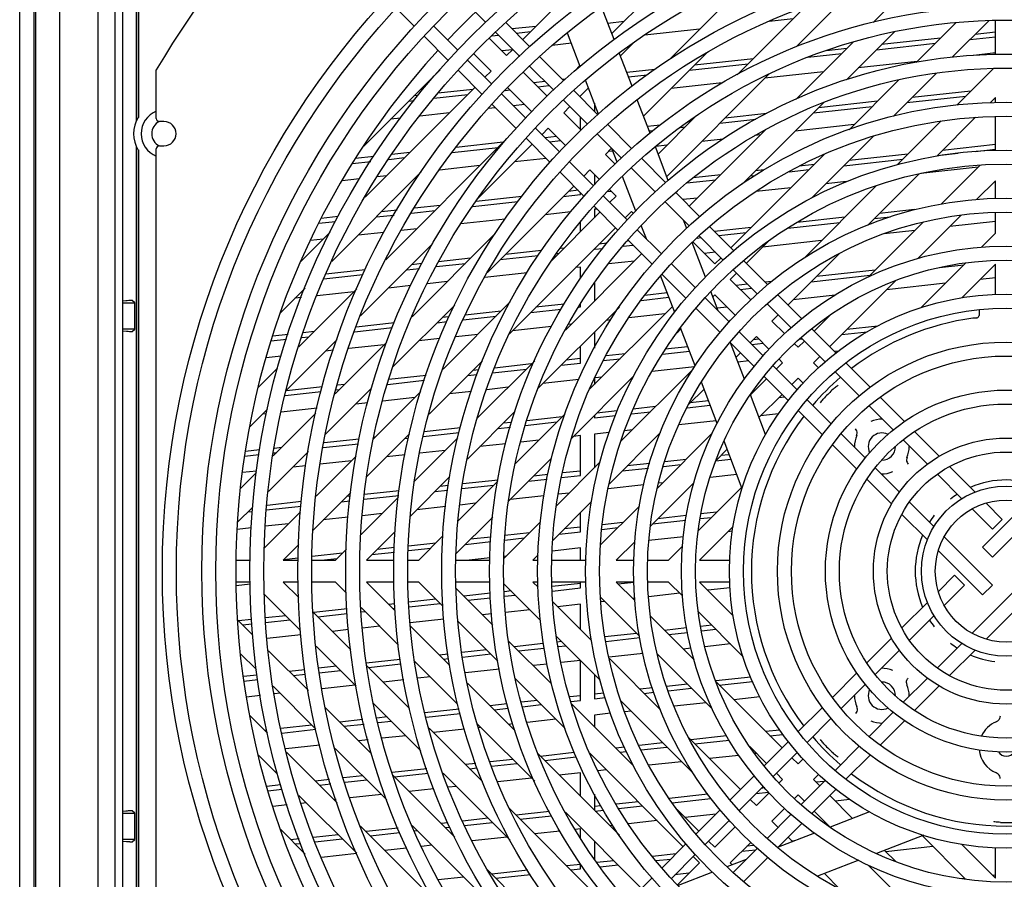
# Model space of a CAD drawing. Header units: inches. Extents: x 0 to 56.7, y 0 to 36.7.
# Tile 16 of 22: x 43 to 49.3, y 15.8 to 21.4. Entities that reach past the tile are written whole.
import ezdxf

# ---------------------------------------------------------------- set-up
doc = ezdxf.new("R2010")
doc.units = ezdxf.units.IN
doc.header["$LTSCALE"] = 3.116667
doc.header["$MEASUREMENT"] = 0
doc.layers.get('0').update_dxf_attribs({"linetype": 'CONTINUOUS'})

msp = doc.modelspace()

# ---------------------------------------------------------------- linework, layer by layer
at = {"color": 6, "linetype": 'Continuous'}
for p, q in [((42.9608, 11.9855), (42.9608, 23.639)), ((43.0553, 11.7131), (43.0553, 23.6233)), ((43.0631, 23.5958), (43.0631, 11.9265)), ((43.2179, 23.5958), (43.2179, 11.9265)), ((43.5803, 11.9755), (43.5803, 23.5467)), ((43.7164, 23.3362), (43.7164, 20.7288)), ((43.7285, 23.3242), (43.7285, 20.7526)), ((43.7326, 20.7809), (43.7326, 23.32)), ((43.6301, 12.7553), (43.6301, 22.8584)), ((47.341, 21.8359), (46.8008, 21.2957)), ((47.7103, 21.6651), (47.1732, 21.1281)), ((48.7753, 21.65), (48.4939, 21.3686)), ((45.8264, 21.5253), (45.9822, 21.3695)), ((47.9951, 21.2094), (48.3415, 21.5558)), ((45.4022, 21.4595), (45.52, 21.3417)), ((46.4438, 21.4788), (46.2224, 21.2573)), ((48.0492, 21.464), (47.614, 21.0288)), ((47.9759, 21.3907), (47.8206, 21.3737)), ((45.6454, 21.3443), (45.8012, 21.1885)), ((46.2696, 21.2101), (46.1128, 21.3669)), ((46.3078, 21.3427), (46.1538, 21.3259)), ((46.7745, 21.3643), (46.8811, 21.376)), ((47.3694, 21.3242), (47.0133, 21.2852)), ((49.0318, 21.3664), (48.7747, 21.1093)), ((49.0079, 21.142), (49.2447, 21.3789)), ((49.2875, 21.16), (49.2875, 21.3805)), ((45.7397, 21.122), (45.5835, 21.2782)), ((46.118, 21.1529), (46.0058, 21.2651)), ((46.0227, 21.282), (46.065, 21.2866)), ((46.0462, 21.3055), (46.2033, 21.1483)), ((46.1804, 21.2993), (46.2746, 21.3096)), ((48.3228, 20.997), (48.6323, 21.3066)), ((48.9313, 21.2659), (48.5499, 21.2241)), ((49.1232, 21.2574), (49.2875, 21.2754)), ((49.2875, 21.3049), (49.1564, 21.2905)), ((46.5381, 21.2332), (46.4132, 21.2195)), ((46.8564, 21.1509), (46.9397, 21.2341)), ((48.3659, 21.2406), (47.996, 20.8707)), ((48.3248, 21.1995), (48.1931, 21.185)), ((48.5167, 21.191), (48.8981, 21.2327)), ((45.9056, 21.1649), (46.0178, 21.0527)), ((46.1564, 21.1914), (46.0871, 21.1838)), ((46.1583, 21.1933), (46.118, 21.1529)), ((46.4896, 20.9901), (46.3337, 21.146)), ((47.0062, 20.7606), (47.4222, 21.1766)), ((47.7183, 21.133), (47.3369, 21.0913)), ((48.0703, 21.1421), (48.2916, 21.1663)), ((49.2875, 21.1701), (49.1473, 21.1548)), ((45.8652, 21.1245), (46.0224, 20.9674)), ((46.2674, 21.0843), (46.4233, 20.9284)), ((46.5936, 21.0885), (46.5599, 21.0548)), ((47.3037, 21.0581), (47.6851, 21.0999)), ((48.7799, 21.1146), (48.3985, 21.0728)), ((49.2745, 21.069), (49.0381, 20.8326)), ((45.1926, 20.5672), (45.6871, 21.0617)), ((45.9606, 20.9011), (45.8038, 21.0579)), ((46.0178, 21.0527), (45.9774, 21.0124)), ((46.3814, 20.8895), (46.2255, 21.0454)), ((47.0797, 21.0631), (46.8978, 21.0432)), ((46.9087, 21.0148), (47.0292, 21.028)), ((47.1561, 20.3704), (47.82, 21.0343)), ((48.1734, 21.0481), (47.792, 21.0064)), ((48.6275, 20.7616), (48.9052, 21.0394)), ((45.9134, 20.9483), (45.1999, 20.2349)), ((46.1253, 20.9452), (46.2812, 20.7893)), ((46.3666, 20.985), (46.2939, 20.977)), ((46.3205, 20.9504), (46.3933, 20.9584)), ((46.4997, 20.9996), (46.4821, 20.9977)), ((46.5926, 20.8871), (46.6492, 20.9437)), ((47.5166, 20.9762), (47.1855, 20.9399)), ((48.6611, 20.9957), (48.3385, 20.6731)), ((45.5431, 20.8948), (45.5174, 20.892)), ((45.6457, 20.8765), (45.8656, 20.9006)), ((45.8988, 20.9338), (45.6742, 20.9092)), ((46.0864, 20.9033), (46.2423, 20.7474)), ((46.1086, 20.9272), (46.1398, 20.9306)), ((46.7095, 20.7702), (46.5536, 20.9261)), ((48.7142, 20.8484), (49.0957, 20.8902)), ((49.1288, 20.9233), (48.7474, 20.8816)), ((49.2534, 20.8475), (49.2875, 20.8816)), ((49.2875, 20.8489), (49.2875, 20.8816)), ((45.4842, 20.8588), (45.5187, 20.8626)), ((46.0465, 20.8152), (45.9995, 20.81)), ((46.1806, 20.6811), (46.0247, 20.837)), ((46.2347, 20.8358), (46.1619, 20.8278)), ((46.4873, 20.8644), (46.6432, 20.7085)), ((46.4882, 20.7827), (46.5286, 20.8231)), ((46.6869, 20.8456), (46.6869, 20.7928)), ((47.6473, 20.3216), (48.1753, 20.8495)), ((48.1078, 20.782), (48.4892, 20.8238)), ((48.5223, 20.8569), (48.1409, 20.8152)), ((43.7333, 20.7513), (43.7285, 20.7526)), ((43.7327, 20.774), (43.7326, 20.7809)), ((43.7327, 20.7679), (43.7327, 20.774)), ((43.7328, 20.7627), (43.7327, 20.7679)), ((43.7329, 20.7584), (43.7328, 20.7627)), ((45.7475, 20.7824), (45.5555, 20.7614)), ((46.6014, 20.6695), (46.4882, 20.7827)), ((46.5969, 20.674), (46.5969, 20.7548)), ((47.3497, 20.7644), (47.1005, 20.5152)), ((47.8054, 20.7784), (47.5344, 20.7487)), ((48.9083, 20.5024), (49.1592, 20.7533)), ((49.2875, 20.542), (49.2875, 20.7583)), ((45.4316, 20.7479), (45.3661, 20.7407)), ((46.93, 20.5497), (46.7738, 20.7059)), ((47.1131, 20.7026), (47.0319, 20.6937)), ((47.245, 20.6875), (47.2762, 20.6909)), ((47.3093, 20.7241), (47.292, 20.7222)), ((47.5013, 20.7156), (47.735, 20.7412)), ((48.371, 20.7056), (47.9896, 20.6638)), ((48.9347, 20.7293), (48.6508, 20.4453)), ((46.3063, 20.6834), (46.4622, 20.5275)), ((46.3476, 20.6421), (46.388, 20.6825)), ((46.4414, 20.629), (46.3687, 20.6211)), ((46.388, 20.6825), (46.5012, 20.5693)), ((46.7059, 20.6458), (46.8617, 20.49)), ((47.0428, 20.6654), (47.0676, 20.6681)), ((47.7968, 20.6715), (47.3025, 20.1772)), ((47.7645, 20.6392), (47.7282, 20.6352)), ((48.0955, 20.2297), (48.4965, 20.6307)), ((43.7164, 20.5651), (43.7164, 15.0595)), ((46.1159, 20.6108), (45.3348, 19.8297)), ((45.764, 20.5253), (46.0632, 20.5581)), ((46.0963, 20.5912), (45.7901, 20.5577)), ((45.9366, 20.231), (46.2836, 20.5781)), ((46.4005, 20.4612), (46.2446, 20.6171)), ((46.3953, 20.5944), (46.4681, 20.6024)), ((47.158, 20.5727), (47.0865, 20.5649)), ((47.5222, 20.6126), (47.3831, 20.5974)), ((49.2875, 20.5766), (48.9449, 20.539)), ((43.7285, 20.5413), (43.7333, 20.5426)), ((43.7285, 20.5413), (43.7285, 15.0833)), ((43.7326, 20.5166), (43.7327, 20.523)), ((43.7326, 20.5092), (43.7326, 20.5166)), ((43.7326, 15.1116), (43.7326, 20.5092)), ((43.7327, 20.523), (43.7328, 20.5286)), ((45.2577, 20.4994), (45.1391, 20.4864)), ((45.4898, 20.5248), (45.3744, 20.5122)), ((46.7583, 20.5127), (46.7986, 20.553)), ((46.8213, 20.4496), (46.7583, 20.5127)), ((46.8064, 20.5342), (46.7766, 20.531)), ((48.1782, 20.5128), (47.5726, 19.9072)), ((48.7198, 20.5144), (48.3384, 20.4726)), ((48.9118, 20.5059), (49.0454, 20.5205)), ((49.1568, 20.5327), (49.287, 20.547)), ((45.118, 20.4546), (45.2369, 20.4676)), ((45.3535, 20.4804), (45.4567, 20.4917)), ((45.945, 20.4399), (45.6833, 20.4112)), ((46.3747, 20.487), (46.1701, 20.4646)), ((46.5249, 20.4648), (46.6807, 20.309)), ((47.1504, 20.3293), (46.9942, 20.4855)), ((48.1134, 20.448), (48.0152, 20.4372)), ((48.3053, 20.4395), (48.6867, 20.4812)), ((49.1886, 20.4431), (48.9373, 20.1918)), ((44.9838, 19.8184), (45.565, 20.3995)), ((45.3385, 20.3735), (45.2791, 20.367)), ((46.621, 20.2407), (46.4648, 20.3969)), ((46.6177, 20.3721), (46.658, 20.4124)), ((46.658, 20.4124), (46.7211, 20.3494)), ((46.6869, 20.3836), (46.6869, 20.3152)), ((46.9257, 20.426), (47.0816, 20.27)), ((47.5069, 20.3815), (47.3272, 20.3619)), ((47.6988, 20.373), (47.7293, 20.3764)), ((47.785, 20.412), (47.7319, 20.4062)), ((47.9497, 20.4005), (48.0802, 20.4148)), ((48.4604, 20.0545), (48.7924, 20.3865)), ((49.175, 20.4295), (48.8035, 20.3888)), ((45.1632, 20.3543), (45.0517, 20.3421)), ((45.9941, 19.7485), (46.5536, 20.308)), ((47.2877, 20.328), (47.4737, 20.3484)), ((48.5172, 20.3117), (48.0491, 19.8436)), ((48.323, 20.3362), (48.1871, 20.3213)), ((49.1677, 20.2217), (49.2875, 20.3416)), ((49.2875, 20.2267), (49.2875, 20.3416)), ((46.2165, 20.2402), (45.9204, 20.2078)), ((46.4858, 20.2402), (46.5969, 20.2524)), ((46.5815, 20.2802), (46.519, 20.2733)), ((46.5969, 20.2524), (46.5969, 20.2648)), ((46.7447, 20.245), (46.9007, 20.0891)), ((46.7711, 20.2714), (46.7963, 20.2742)), ((46.7851, 20.2854), (46.8279, 20.2426)), ((46.8279, 20.2426), (46.7875, 20.2023)), ((47.3698, 20.1099), (47.2146, 20.2651)), ((47.962, 20.2966), (47.7358, 20.2718)), ((45.6874, 20.1823), (45.52, 20.1639)), ((45.8982, 20.1758), (46.1904, 20.2078)), ((46.8414, 20.0203), (46.6852, 20.1765)), ((47.1458, 20.2059), (47.3033, 20.0484)), ((47.3555, 20.2302), (47.26, 20.2197)), ((45.2728, 20.1073), (45.3887, 20.12)), ((45.4075, 20.1516), (45.306, 20.1405)), ((45.5013, 20.1324), (45.6542, 20.1491)), ((46.5347, 20.1403), (46.3676, 20.122)), ((46.7235, 20.1382), (46.4063, 19.821)), ((46.703, 20.1587), (46.6869, 20.157)), ((46.6869, 20.157), (46.6869, 20.1016)), ((46.8877, 20.102), (46.9281, 20.1424)), ((46.9281, 20.1424), (46.9409, 20.1296)), ((48.7624, 20.1549), (48.536, 20.1301)), ((48.7834, 19.8374), (49.0644, 20.1184)), ((49.2875, 20.0019), (49.2875, 20.1361)), ((44.9012, 20.0666), (45.0081, 20.0783)), ((45.0258, 20.1098), (44.9164, 20.0978)), ((46.1095, 20.0937), (45.821, 20.0621)), ((46.5969, 20.0116), (46.5969, 20.0739)), ((47.9405, 20.0353), (48.2777, 20.0723)), ((48.3109, 20.1054), (48.0012, 20.0715)), ((48.8203, 20.0748), (48.4652, 19.7196)), ((48.5028, 20.0969), (48.6055, 20.1082)), ((49.2875, 20.0776), (48.9911, 20.0452)), ((44.9745, 20.0095), (44.7826, 19.8176)), ((45.3226, 20.0076), (45.1546, 19.9892)), ((45.536, 20.0309), (45.4345, 20.0198)), ((46.0426, 19.9975), (45.5056, 19.4605)), ((46.1364, 19.3507), (46.8237, 20.038)), ((46.9648, 20.0249), (47.1223, 19.8674)), ((47.3673, 19.9843), (47.5232, 19.8284)), ((47.59, 19.8897), (47.4339, 20.0459)), ((47.7044, 20.039), (47.4667, 20.013)), ((47.4934, 19.9864), (47.6712, 20.0058)), ((48.766, 20.0205), (48.5661, 19.9986)), ((49.2875, 20.0019), (49.1972, 19.9115)), ((44.9295, 19.9645), (44.847, 19.9555)), ((45.1714, 19.4659), (45.6401, 19.9346)), ((46.7694, 19.9366), (46.7165, 19.9308)), ((46.8732, 19.9184), (46.9363, 19.9254)), ((46.9097, 19.952), (46.9012, 19.951)), ((47.0608, 19.8009), (46.9056, 19.9561)), ((47.4682, 19.8028), (47.3254, 19.9456)), ((47.3529, 19.971), (47.3779, 19.9737)), ((47.6728, 19.8069), (47.8133, 19.9475)), ((48.1596, 19.9541), (47.7781, 19.9123)), ((46.0768, 19.8312), (46.3227, 19.8582)), ((46.3444, 19.8901), (46.11, 19.8644)), ((46.4431, 19.8713), (46.4582, 19.873)), ((46.4914, 19.9062), (46.4668, 19.9035)), ((46.9935, 19.8682), (46.4992, 19.3739)), ((46.6869, 19.898), (46.7414, 19.904)), ((47.4728, 19.8789), (47.4, 19.8709)), ((47.9428, 19.5369), (48.2775, 19.8716)), ((45.5689, 19.8051), (45.5035, 19.798)), ((45.6603, 19.7856), (45.8517, 19.8066)), ((45.8849, 19.8397), (45.6759, 19.8168)), ((46.9466, 19.8212), (46.7788, 19.8029)), ((47.1864, 19.8034), (47.3423, 19.6475)), ((47.5085, 19.8431), (47.4682, 19.8028)), ((47.812, 19.6677), (47.6557, 19.824)), ((49.0943, 19.8087), (48.8036, 19.5179)), ((48.9255, 19.779), (49.0818, 19.7961)), ((49.0693, 19.5833), (49.2875, 19.8015)), ((49.2875, 19.6045), (49.2875, 19.8015)), ((44.9323, 19.7059), (45.1855, 19.7336)), ((45.2011, 19.7648), (44.945, 19.7368)), ((45.4703, 19.7648), (45.5532, 19.7739)), ((46.2517, 19.7451), (45.9764, 19.715)), ((46.5969, 19.7829), (46.5652, 19.7795)), ((46.5969, 19.7087), (46.5969, 19.7829)), ((47.281, 19.5807), (47.1248, 19.7368)), ((47.5684, 19.7025), (47.6087, 19.7429)), ((47.5864, 19.7653), (47.7427, 19.609)), ((48.0939, 19.688), (48.4753, 19.7297)), ((48.5084, 19.7629), (48.127, 19.7211)), ((45.7336, 19.6884), (45.6046, 19.6743)), ((46.6869, 19.6783), (46.6869, 19.5616)), ((47.7007, 19.5702), (47.5684, 19.7025)), ((47.6795, 19.6721), (47.6068, 19.6641)), ((47.8377, 19.6894), (47.795, 19.6847)), ((48.2128, 19.2669), (48.6408, 19.6948)), ((48.9636, 19.678), (48.5822, 19.6362)), ((49.2875, 19.7134), (49.1887, 19.7026)), ((44.6521, 19.4866), (44.8114, 19.646)), ((45.146, 19.6409), (44.7711, 19.266)), ((45.1271, 19.622), (44.889, 19.5959)), ((45.4975, 19.6625), (45.3522, 19.6466)), ((47.1592, 19.6151), (47.0152, 19.5993)), ((47.4557, 19.5898), (47.4682, 19.6023)), ((47.4682, 19.6023), (47.6005, 19.47)), ((47.6334, 19.6375), (47.7062, 19.6455)), ((48.0325, 19.4472), (47.8762, 19.6035)), ((43.6484, 19.5637), (43.6295, 19.562)), ((43.6301, 19.5513), (43.7066, 19.5513)), ((43.6586, 19.5645), (43.6484, 19.5637)), ((43.7066, 19.5513), (43.6903, 19.5662)), ((43.7066, 19.3804), (43.7066, 19.5513)), ((44.7873, 19.5848), (44.7457, 19.5802)), ((46.1419, 19.5567), (45.7067, 19.1215)), ((46.4911, 19.5419), (46.3075, 19.5218)), ((46.5969, 19.524), (46.5969, 19.5402)), ((46.9897, 19.567), (47.1701, 19.5868)), ((47.4054, 19.5843), (47.5617, 19.428)), ((47.8069, 19.5448), (47.9635, 19.3882)), ((48.2474, 19.5995), (47.9757, 19.5698)), ((45.3833, 19.1377), (45.7819, 19.5363)), ((46.0824, 19.4972), (45.8501, 19.4717)), ((46.2744, 19.4887), (46.4712, 19.5102)), ((46.3212, 18.9954), (46.8491, 19.5234)), ((46.586, 19.5228), (46.5969, 19.524)), ((47.1929, 19.5275), (46.6579, 18.9925)), ((47.1441, 19.4787), (46.911, 19.4532)), ((47.503, 19.3587), (47.3467, 19.515)), ((47.5476, 19.5229), (47.484, 19.5159)), ((47.8384, 19.4325), (47.8788, 19.4729)), ((48.221, 19.4754), (48.1126, 19.3671)), ((45.3915, 19.4215), (45.1417, 19.3942)), ((45.6679, 19.4223), (45.7312, 19.4292)), ((45.744, 19.4601), (45.701, 19.4554)), ((45.8366, 19.4407), (46.0493, 19.464)), ((46.5376, 19.4123), (46.5184, 19.4102)), ((46.7936, 19.4403), (46.7627, 19.4369)), ((47.9213, 19.3496), (47.8384, 19.4325)), ((43.6295, 19.3696), (43.6535, 19.3675)), ((43.7066, 19.3804), (43.6301, 19.3803)), ((43.6535, 19.3675), (43.6633, 19.3668)), ((43.6633, 19.3668), (43.6721, 19.3661)), ((43.6903, 19.3655), (43.7066, 19.3804)), ((44.7015, 19.346), (44.6014, 19.335)), ((44.8694, 19.3643), (44.7999, 19.3567)), ((45.1309, 19.3635), (45.3787, 19.3906)), ((45.9311, 19.3459), (45.7884, 19.3302)), ((46.4097, 19.3983), (46.1562, 19.3705)), ((46.6869, 19.3611), (46.6869, 19.2574)), ((47.2232, 19.3574), (47.2485, 19.3826)), ((47.6259, 19.3638), (47.7825, 19.2072)), ((48.2541, 19.2256), (48.097, 19.3827)), ((48.2914, 19.3454), (48.4549, 19.3633)), ((48.5251, 19.4005), (48.3245, 19.3786)), ((44.5911, 19.3043), (44.6918, 19.3154)), ((44.6914, 18.9859), (45.0188, 19.3132)), ((44.7902, 19.3261), (44.8363, 19.3312)), ((45.3404, 19.2952), (45.0063, 18.9611)), ((45.6855, 19.319), (45.5497, 19.3041)), ((47.7235, 19.1382), (47.5672, 19.2945)), ((47.6978, 19.2919), (47.7382, 19.3323)), ((47.7082, 19.2815), (47.781, 19.2895)), ((47.7544, 19.3161), (47.7181, 19.3121)), ((47.7382, 19.3323), (47.8211, 19.2494)), ((48.0082, 19.2627), (47.9854, 19.2856)), ((48.0486, 19.3031), (48.0082, 19.2627)), ((48.018, 19.3155), (48.0344, 19.3173)), ((48.0275, 19.3242), (48.1834, 19.1683)), ((44.9955, 19.2434), (44.9432, 19.2377)), ((45.3246, 19.2794), (45.0945, 19.2542)), ((46.5969, 19.1598), (46.5969, 19.2711)), ((46.8865, 19.2211), (46.7626, 19.2075)), ((47.1281, 19.218), (47.3042, 19.2373)), ((47.2934, 19.2656), (47.1469, 19.2496)), ((47.6055, 19.1996), (47.6338, 19.2279)), ((48.27, 19.2378), (48.2447, 19.2351)), ((44.6572, 19.2063), (44.558, 19.1955)), ((45.6149, 18.8292), (45.9613, 19.1756)), ((46.3, 19.1747), (45.9301, 18.8048)), ((46.28, 19.1547), (46.0394, 19.1283)), ((46.4719, 19.1461), (46.5969, 19.1598)), ((46.5969, 19.1894), (46.5051, 19.1793)), ((46.745, 19.1761), (46.8533, 19.1879)), ((47.6876, 19.1741), (47.6182, 19.1665)), ((47.908, 19.1625), (47.8676, 19.1221)), ((47.8851, 19.1853), (47.908, 19.1625)), ((48.1084, 19.1625), (48.1488, 19.2028)), ((48.1413, 19.1297), (48.1084, 19.1625)), ((48.4752, 19.0045), (48.3186, 19.1611)), ((44.6329, 19.1278), (44.5071, 19.002)), ((45.9387, 19.1173), (45.8986, 19.1129)), ((46.0276, 19.0975), (46.2468, 19.1215)), ((47.3271, 19.1216), (46.859, 18.6535)), ((47.3355, 19.1355), (47.061, 19.1054)), ((47.8465, 19.1432), (48.0024, 18.9873)), ((48.2474, 19.1042), (48.4044, 18.9473)), ((45.3451, 19.0227), (45.5861, 19.0491)), ((45.5963, 19.0798), (45.3553, 19.0534)), ((45.8654, 19.0797), (45.9279, 19.0866)), ((46.5864, 19.0535), (46.3537, 19.028)), ((46.54, 18.6742), (46.941, 19.0752)), ((46.6869, 19.0645), (46.6869, 19.0215)), ((46.7351, 19.0697), (46.6913, 19.0649)), ((47.8036, 19.0581), (47.6997, 18.9542)), ((47.9451, 18.9166), (47.788, 19.0737)), ((47.9679, 19.0219), (48.0082, 19.0623)), ((48.0082, 19.0623), (48.041, 19.0294)), ((44.6827, 18.9502), (44.9166, 18.9758)), ((44.9244, 19.0062), (44.6901, 18.9805)), ((44.9447, 18.6991), (45.2429, 18.9973)), ((45.0127, 18.9863), (45.0338, 18.9887)), ((45.067, 19.0218), (45.0205, 19.0167)), ((45.5619, 18.9767), (45.2553, 18.67)), ((45.8896, 18.9771), (45.7472, 18.9615)), ((46.1286, 19.0033), (45.9893, 18.9881)), ((47.2991, 18.8932), (47.3983, 18.9924)), ((45.219, 18.9037), (45.1407, 18.8951)), ((45.5221, 18.9369), (45.3151, 18.9142)), ((47.4275, 18.9162), (47.3091, 18.9032)), ((47.7553, 18.8093), (47.9038, 18.9579)), ((47.8824, 18.9365), (47.921, 18.9407)), ((48.0665, 18.9233), (48.2234, 18.7663)), ((48.6982, 18.7815), (48.5403, 18.9394)), ((44.4522, 18.7467), (44.5683, 18.8627)), ((44.8809, 18.8357), (44.604, 18.5588)), ((44.889, 18.8676), (44.6564, 18.8421)), ((45.8641, 18.5384), (46.1737, 18.8479)), ((46.8359, 18.8514), (46.7026, 18.8368)), ((46.9272, 18.8318), (47.0508, 18.8454)), ((47.084, 18.8785), (46.9392, 18.8627)), ((47.2885, 18.8714), (47.4384, 18.8878)), ((48.1662, 18.6955), (48.0096, 18.8521)), ((48.4686, 18.883), (48.6247, 18.727)), ((44.5607, 18.8316), (44.5342, 18.8287)), ((46.1506, 18.7763), (46.0961, 18.7703)), ((46.4976, 18.8322), (46.175, 18.5096)), ((46.2389, 18.7565), (46.4443, 18.779)), ((46.4775, 18.8121), (46.2482, 18.787)), ((46.6869, 18.8211), (46.6869, 18.8055)), ((46.6869, 18.8055), (46.8245, 18.8206)), ((47.4772, 18.7868), (47.2341, 18.7602)), ((47.8808, 18.831), (47.7643, 18.8183)), ((45.5759, 18.6838), (45.8109, 18.7096)), ((45.8191, 18.74), (45.5841, 18.7143)), ((46.0629, 18.7372), (46.1424, 18.7459)), ((46.7841, 18.7109), (46.6869, 18.7003)), ((46.7842, 18.3783), (47.1162, 18.7103)), ((46.9327, 18.7272), (46.8843, 18.7219)), ((48.9233, 18.5564), (48.7634, 18.7164)), ((45.163, 18.6681), (44.9346, 18.6431)), ((45.2111, 18.4255), (45.4885, 18.7029)), ((45.2645, 18.6793), (45.2568, 18.6784)), ((45.4564, 18.6708), (45.481, 18.6735)), ((45.8021, 18.6768), (45.5207, 18.3954)), ((46.3262, 18.6608), (46.2099, 18.648)), ((46.5969, 18.6904), (46.5513, 18.6854)), ((46.5969, 18.4315), (46.5969, 18.6904)), ((46.6869, 18.7003), (46.6869, 18.4814)), ((47.4511, 18.7055), (47.0959, 18.3504)), ((48.2877, 18.7021), (48.4437, 18.546)), ((48.6893, 18.6624), (48.8462, 18.5054)), ((44.5188, 18.5976), (44.4223, 18.587)), ((44.574, 18.3283), (44.8325, 18.5869)), ((44.6072, 18.5778), (44.6249, 18.5797)), ((44.658, 18.6128), (44.6124, 18.6079)), ((44.9291, 18.613), (45.1575, 18.638)), ((45.7197, 18.5944), (45.555, 18.5763)), ((46.1134, 18.6375), (45.9448, 18.619)), ((47.4759, 18.5299), (47.5481, 18.6021)), ((48.3892, 18.4725), (48.2313, 18.6304)), ((44.4185, 18.5571), (44.5136, 18.5675)), ((45.1431, 18.5578), (44.8837, 18.2984)), ((45.1132, 18.5279), (44.9098, 18.5057)), ((45.4604, 18.566), (45.3383, 18.5526)), ((46.1313, 18.2655), (46.4091, 18.5432)), ((46.7254, 18.5199), (46.4414, 18.236)), ((47.2815, 18.536), (47.1438, 18.5209)), ((47.475, 18.5277), (47.5725, 18.5383)), ((47.5617, 18.5667), (47.5066, 18.5606)), ((44.4966, 18.4604), (44.405, 18.4504)), ((44.816, 18.4954), (44.7318, 18.4862)), ((46.5969, 18.461), (46.4806, 18.4483)), ((46.867, 18.4611), (47.0371, 18.4797)), ((47.0462, 18.5102), (46.9001, 18.4942)), ((47.1347, 18.4904), (47.2484, 18.5028)), ((48.5083, 18.4814), (48.6653, 18.3245)), ((49.1554, 18.3243), (48.9905, 18.4892)), ((44.4955, 18.4503), (44.3918, 18.3466)), ((45.4949, 18.1691), (45.7505, 18.4248)), ((46.0614, 18.396), (45.8043, 18.1389)), ((46.0626, 18.4025), (45.8337, 18.3774)), ((46.2605, 18.3946), (46.3803, 18.4078)), ((46.3863, 18.438), (46.2936, 18.4278)), ((46.4746, 18.4181), (46.5969, 18.4315)), ((47.0523, 18.1063), (47.3333, 18.3873)), ((47.6113, 18.4374), (47.438, 18.4184)), ((48.6143, 18.2474), (48.4543, 18.4073)), ((48.9117, 18.44), (49.0705, 18.2811)), ((45.4215, 18.3323), (45.1973, 18.3077)), ((45.654, 18.3282), (45.7355, 18.3372)), ((45.7396, 18.3671), (45.6871, 18.3614)), ((45.828, 18.3473), (46.0354, 18.37)), ((47.0078, 18.3713), (46.7775, 18.346)), ((47.1302, 18.3847), (47.1025, 18.3816)), ((47.6423, 18.3567), (47.362, 18.0764)), ((44.7889, 18.263), (44.5647, 18.2385)), ((44.864, 18.0783), (45.1078, 18.3221)), ((45.0475, 18.2618), (45.102, 18.2678)), ((45.1052, 18.2976), (45.0806, 18.295)), ((45.4172, 18.2919), (45.1739, 18.0486)), ((45.1941, 18.2779), (45.4183, 18.3024)), ((46.3589, 18.3002), (46.1423, 18.2765)), ((46.4174, 18.0115), (46.6683, 18.2624)), ((46.5237, 18.3182), (46.4532, 18.3105)), ((44.374, 18.1284), (44.4726, 18.2269)), ((44.441, 18.1954), (44.4696, 18.1985)), ((44.7817, 18.1965), (44.5486, 17.9634)), ((44.5616, 18.2086), (44.7856, 18.2331)), ((45.7235, 18.2306), (45.5358, 18.21)), ((45.9172, 18.2518), (45.8157, 18.2407)), ((46.9789, 18.2334), (46.7276, 17.9821)), ((48.7307, 18.259), (48.8896, 18.1002)), ((49.1363, 18.2153), (49.2679, 18.0837)), ((49.2039, 17.9668), (49.49, 18.2529)), ((49.332, 18.1477), (49.2268, 18.2529)), ((49.5805, 18.2153), (49.2679, 17.9028)), ((45.0905, 18.1613), (44.9293, 18.1436)), ((45.3107, 18.1854), (45.1826, 18.1714)), ((45.7918, 17.926), (46.0287, 18.1628)), ((46.3381, 18.1326), (46.1017, 17.8962)), ((46.5969, 18.0673), (46.5969, 18.191)), ((47.0645, 18.1185), (47.2794, 18.1421)), ((47.2833, 18.172), (47.0977, 18.1517)), ((47.372, 18.1522), (47.4459, 18.1603)), ((47.4791, 18.1935), (47.3777, 18.1824)), ((48.8464, 18.0153), (48.6815, 18.1802)), ((49.2679, 18.0837), (49.332, 18.1477)), ((44.4625, 18.0925), (44.3712, 18.0825)), ((44.7042, 18.119), (44.5534, 18.1025)), ((45.2089, 17.8832), (45.3952, 18.0694)), ((46.5969, 18.0968), (46.4912, 18.0853)), ((46.7362, 18.0826), (46.8394, 18.0939)), ((46.8726, 18.127), (46.7399, 18.1125)), ((47.3692, 17.8832), (47.5874, 18.1014)), ((47.5833, 18.0701), (47.5528, 18.0668)), ((45.7055, 18.0401), (45.5485, 17.8832)), ((46.0163, 18.0333), (45.8847, 18.0188)), ((46.1061, 18.0136), (46.2329, 18.0275)), ((46.2661, 18.0606), (46.1072, 18.0432)), ((46.458, 18.0521), (46.5969, 18.0673)), ((47.2653, 18.0353), (47.0404, 18.0106)), ((48.9564, 18.0333), (49.2679, 17.7218)), ((44.6688, 17.8832), (44.7701, 17.9844)), ((45.08, 17.9547), (45.0085, 17.8832)), ((45.3914, 17.9648), (45.2782, 17.9524)), ((45.4815, 17.9452), (45.6264, 17.961)), ((45.6596, 17.9942), (45.4826, 17.9748)), ((45.8515, 17.9857), (46.0152, 18.0036)), ((46.5969, 17.9621), (46.4147, 17.9421)), ((46.5969, 17.8832), (46.5969, 17.9621)), ((46.8291, 17.8832), (46.949, 18.003)), ((47.2592, 17.9735), (47.1688, 17.8832)), ((49.2039, 17.6578), (48.9178, 17.9439)), ((49.2039, 17.9668), (49.2679, 17.9028)), ((44.3637, 17.8832), (44.4553, 17.8832)), ((44.6688, 17.8832), (44.7665, 17.8832)), ((44.7669, 17.8964), (44.6717, 17.886)), ((44.857, 17.8832), (45.0085, 17.8832)), ((45.0531, 17.9278), (44.8578, 17.9064)), ((44.9153, 17.8832), (45.0199, 17.8946)), ((45.2089, 17.8832), (45.3885, 17.8832)), ((45.245, 17.9193), (45.3904, 17.9352)), ((45.4792, 17.8832), (45.5485, 17.8832)), ((45.7902, 17.8832), (46.0107, 17.8832)), ((46.0112, 17.8979), (45.8762, 17.8832)), ((46.1147, 17.9093), (46.1021, 17.9079)), ((46.2891, 17.8832), (46.3232, 17.9173)), ((46.2891, 17.8832), (46.3218, 17.8832)), ((46.4124, 17.8832), (46.6287, 17.8832)), ((46.633, 17.8875), (46.6287, 17.8832)), ((46.8291, 17.8832), (46.944, 17.8832)), ((47.0346, 17.8832), (47.1688, 17.8832)), ((47.3692, 17.8832), (47.5662, 17.8832)), ((49.023, 17.7858), (48.9178, 17.6807)), ((49.087, 17.7218), (49.023, 17.7858)), ((44.4553, 17.7414), (44.3643, 17.7414)), ((44.4558, 17.7276), (44.3644, 17.7176)), ((44.7701, 17.6402), (44.6688, 17.7414)), ((44.7665, 17.7414), (44.6688, 17.7414)), ((45.0085, 17.7414), (44.857, 17.7414)), ((45.0085, 17.7414), (45.08, 17.6699)), ((45.3952, 17.5552), (45.2089, 17.7414)), ((45.3885, 17.7414), (45.2089, 17.7414)), ((45.5485, 17.7414), (45.4792, 17.7414)), ((45.5485, 17.7414), (45.7055, 17.5844)), ((46.0107, 17.7414), (45.7902, 17.7414)), ((46.0287, 17.4617), (45.7918, 17.6986)), ((46.1017, 17.7283), (46.3381, 17.4919)), ((46.3232, 17.7073), (46.2891, 17.7414)), ((46.3218, 17.7414), (46.2891, 17.7414)), ((46.6287, 17.7414), (46.4124, 17.7414)), ((46.5969, 17.7327), (46.4135, 17.7126)), ((46.4147, 17.6832), (46.5969, 17.7031)), ((46.5969, 17.7031), (46.5969, 17.7414)), ((46.949, 17.6216), (46.8291, 17.7414)), ((46.944, 17.7414), (46.8291, 17.7414)), ((46.8407, 17.7298), (46.944, 17.7412)), ((47.1688, 17.7414), (47.0346, 17.7414)), ((47.1688, 17.7414), (47.2592, 17.651)), ((47.5874, 17.5232), (47.3692, 17.7414)), ((47.5662, 17.7414), (47.3692, 17.7414)), ((47.5679, 17.7042), (47.4223, 17.6883)), ((48.9554, 17.5902), (49.087, 17.7218)), ((49.1363, 17.4093), (49.4489, 17.7218)), ((49.2039, 17.6578), (49.2679, 17.7218)), ((44.5486, 17.6612), (44.7817, 17.4281)), ((45.6599, 17.6301), (45.4841, 17.6108)), ((46.0134, 17.6688), (45.8406, 17.6498)), ((45.8672, 17.6232), (46.0145, 17.6394)), ((46.1467, 17.6834), (46.1036, 17.6786)), ((46.1047, 17.6492), (46.1733, 17.6567)), ((46.7276, 17.6425), (46.9789, 17.3912)), ((46.9484, 17.6364), (46.9356, 17.635)), ((47.2417, 17.6685), (47.0385, 17.6463)), ((49.5129, 17.6578), (49.2268, 17.3717)), ((45.0837, 17.5669), (44.867, 17.5432)), ((45.1739, 17.576), (45.4172, 17.3327)), ((45.3935, 17.6009), (45.3538, 17.5965)), ((45.3804, 17.5699), (45.3946, 17.5715)), ((45.4852, 17.5814), (45.6865, 17.6034)), ((46.2681, 17.5619), (46.1104, 17.5446)), ((46.6683, 17.3622), (46.4174, 17.6131)), ((46.5969, 17.5979), (46.4488, 17.5817)), ((46.5969, 17.4336), (46.5969, 17.5979)), ((46.7549, 17.6152), (46.7289, 17.6124)), ((48.8464, 17.6093), (48.6815, 17.4444)), ((44.4726, 17.3976), (44.3739, 17.4962)), ((44.4636, 17.499), (44.3803, 17.4899)), ((44.6864, 17.5234), (44.5538, 17.5089)), ((44.5551, 17.4795), (44.713, 17.4968)), ((45.1078, 17.3024), (44.864, 17.5463)), ((44.8937, 17.5166), (45.0848, 17.5375)), ((45.175, 17.5474), (45.1998, 17.5501)), ((45.7115, 17.5009), (45.4925, 17.477)), ((46.0204, 17.5348), (45.962, 17.5284)), ((47.3333, 17.2372), (47.0523, 17.5183)), ((47.362, 17.5482), (47.6528, 17.2574)), ((48.7307, 17.3655), (48.8896, 17.5244)), ((44.4069, 17.4633), (44.4651, 17.4697)), ((45.0938, 17.4333), (44.9885, 17.4218)), ((45.2946, 17.4553), (45.1837, 17.4431)), ((45.7505, 17.1998), (45.4949, 17.4554)), ((45.8043, 17.4857), (46.0614, 17.2286)), ((47.2847, 17.4438), (47.1423, 17.4282)), ((47.4484, 17.4618), (47.3752, 17.4537)), ((47.3816, 17.4249), (47.475, 17.4351)), ((44.7848, 17.3994), (44.5658, 17.3755)), ((46.4414, 17.3886), (46.7254, 17.1046)), ((46.9617, 17.4084), (46.7556, 17.3859)), ((46.761, 17.3569), (46.9811, 17.381)), ((47.1689, 17.4016), (47.2911, 17.415)), ((48.6143, 17.3772), (48.4543, 17.2172)), ((44.8837, 17.3261), (45.1431, 17.0667)), ((45.9881, 17.3018), (45.827, 17.2842)), ((46.4091, 17.0813), (46.1313, 17.3591)), ((46.3558, 17.3421), (46.1688, 17.3216)), ((46.1954, 17.295), (46.3612, 17.3132)), ((46.4749, 17.3551), (46.4458, 17.3519)), ((46.4515, 17.323), (46.5015, 17.3285)), ((47.3139, 17.3123), (47.2638, 17.3068)), ((47.5699, 17.3403), (47.4043, 17.3222)), ((48.9117, 17.1846), (49.0705, 17.3434)), ((44.3905, 17.2792), (44.4955, 17.1742)), ((44.8325, 17.0377), (44.574, 17.2962)), ((45.4276, 17.2404), (45.2081, 17.2164)), ((45.737, 17.2743), (45.682, 17.2683)), ((45.7086, 17.2417), (45.7419, 17.2453)), ((45.8321, 17.2552), (46.0148, 17.2752)), ((47.0026, 17.2782), (46.7826, 17.2541)), ((47.1162, 16.9143), (46.7842, 17.2462)), ((47.0959, 17.2742), (47.4511, 16.919)), ((48.5083, 17.1432), (48.6653, 17.3001)), ((49.1554, 17.3003), (48.9905, 17.1354)), ((45.0146, 17.1952), (44.8991, 17.1826)), ((45.4885, 16.9217), (45.2111, 17.1991)), ((45.2219, 17.1884), (45.4328, 17.2115)), ((45.5207, 17.2291), (45.8021, 16.9478)), ((45.5222, 17.2213), (45.528, 17.2219)), ((46.0713, 17.1762), (45.8516, 17.1521)), ((46.3817, 17.2102), (46.2903, 17.2002)), ((46.5969, 17.2337), (46.4719, 17.2201)), ((46.5969, 16.9748), (46.5969, 17.2337)), ((44.4995, 17.1388), (44.411, 17.1291)), ((44.8092, 17.1727), (44.7085, 17.1617)), ((44.7351, 17.1351), (44.8134, 17.1436)), ((44.9035, 17.1535), (45.0412, 17.1686)), ((45.6228, 17.1271), (45.5417, 17.1182)), ((46.175, 17.115), (46.4976, 16.7924)), ((46.6869, 17.1432), (46.6869, 16.9847)), ((47.7016, 17.1253), (47.4736, 17.1003)), ((48.3892, 17.1521), (48.2313, 16.9942)), ((48.6893, 16.9622), (48.8462, 17.1191)), ((44.4149, 17.1), (44.5045, 17.1098)), ((44.604, 17.0658), (44.8809, 16.7889)), ((45.1361, 17.0737), (44.9221, 17.0503)), ((45.4514, 17.1083), (45.3167, 17.0935)), ((46.1737, 16.7766), (45.8641, 17.0862)), ((47.0637, 17.0554), (46.9838, 17.0467)), ((47.2899, 17.0802), (47.1551, 17.0655)), ((47.1654, 17.0371), (47.3165, 17.0536)), ((47.9038, 16.6667), (47.4759, 17.0946)), ((47.4972, 17.0734), (47.7133, 17.0971)), ((48.2877, 16.9225), (48.4437, 17.0785)), ((48.9233, 17.0682), (48.7634, 16.9082)), ((44.5223, 17.0065), (44.4291, 16.9963)), ((44.6493, 17.0204), (44.6125, 17.0164)), ((46.5969, 17.0043), (46.527, 16.9967)), ((46.749, 17.021), (46.6869, 17.0142)), ((46.6869, 16.9847), (46.7571, 16.9923)), ((47.0104, 17.0201), (47.0723, 17.0269)), ((47.7608, 16.997), (47.592, 16.9785)), ((45.2429, 16.6273), (44.9447, 16.9255)), ((45.2553, 16.9545), (45.5619, 16.6479)), ((46.1227, 16.9524), (46.0103, 16.9401)), ((46.0369, 16.9135), (46.1304, 16.9237)), ((46.3164, 16.9736), (46.2137, 16.9624)), ((46.2214, 16.9337), (46.343, 16.947)), ((46.535, 16.968), (46.5969, 16.9748)), ((46.941, 16.5494), (46.54, 16.9504)), ((46.859, 16.971), (47.3271, 16.503)), ((47.1117, 16.9259), (47.1052, 16.9252)), ((47.4114, 16.9588), (47.2048, 16.9361)), ((48.1662, 16.9291), (48.0096, 16.7725)), ((44.5683, 16.7618), (44.4517, 16.8784)), ((45.3428, 16.867), (45.277, 16.8598)), ((45.8101, 16.9182), (45.5885, 16.8939)), ((45.5962, 16.8652), (45.8178, 16.8895)), ((46.7925, 16.891), (46.6869, 16.8794)), ((46.6869, 16.8794), (46.6869, 16.8035)), ((46.9246, 16.9055), (46.8849, 16.9011)), ((48.0665, 16.7013), (48.2234, 16.8583)), ((48.4686, 16.7415), (48.6247, 16.8976)), ((44.8561, 16.8137), (44.6542, 16.7916)), ((45.1861, 16.8498), (45.0367, 16.8335)), ((45.0633, 16.8068), (45.1934, 16.8211)), ((45.2843, 16.831), (45.3694, 16.8404)), ((45.9613, 16.449), (45.6149, 16.7954)), ((45.9301, 16.8198), (46.3, 16.4499)), ((45.9511, 16.7988), (45.9362, 16.7972)), ((46.158, 16.8215), (46.1317, 16.8186)), ((46.4378, 16.8521), (46.2503, 16.8316)), ((48.6982, 16.843), (48.5403, 16.6852)), ((44.5635, 16.7816), (44.55, 16.7801)), ((44.6612, 16.7628), (44.8814, 16.7869)), ((45.4643, 16.7455), (45.3104, 16.7287)), ((45.8451, 16.7872), (45.6449, 16.7653)), ((47.6338, 16.3967), (47.2991, 16.7313)), ((47.544, 16.7439), (47.312, 16.7185)), ((47.8885, 16.7816), (47.7988, 16.7718)), ((47.8254, 16.7452), (47.9094, 16.7544)), ((44.9075, 16.6845), (44.6862, 16.6603)), ((45.0063, 16.6635), (45.3404, 16.3294)), ((45.2196, 16.7187), (45.1582, 16.712)), ((46.8824, 16.6714), (46.8252, 16.6652)), ((47.1314, 16.6987), (46.9774, 16.6818)), ((46.9911, 16.6538), (47.158, 16.6721)), ((47.3386, 16.6919), (47.5616, 16.7163)), ((47.6953, 16.6748), (47.8036, 16.5665)), ((47.9451, 16.7079), (47.788, 16.5509)), ((48.2474, 16.5203), (48.4044, 16.6773)), ((44.5057, 16.6239), (44.6329, 16.4968)), ((45.0188, 16.3113), (44.6914, 16.6387)), ((46.8491, 16.1012), (46.3212, 16.6292)), ((46.5566, 16.6357), (46.3385, 16.6118)), ((46.3651, 16.5852), (46.5696, 16.6076)), ((46.6579, 16.632), (47.2635, 16.0264)), ((46.8519, 16.6385), (46.8953, 16.6433)), ((47.6243, 16.6179), (47.4335, 16.597)), ((47.7396, 16.6305), (47.7278, 16.6292)), ((47.8465, 16.4814), (48.0024, 16.6373)), ((48.0082, 16.5623), (47.9679, 16.6027)), ((48.4752, 16.6201), (48.3186, 16.4635)), ((45.9182, 16.5658), (45.8517, 16.5585)), ((45.8783, 16.5319), (45.9281, 16.5374)), ((46.1578, 16.5921), (46.0105, 16.5759)), ((46.0205, 16.5475), (46.1844, 16.5655)), ((47.2528, 16.5772), (47.0403, 16.5539)), ((48.041, 16.5951), (48.0082, 16.5623)), ((45.1843, 16.4854), (45.0607, 16.4719)), ((45.6008, 16.5311), (45.3768, 16.5065)), ((45.7819, 16.0883), (45.3833, 16.4869)), ((45.3916, 16.4786), (45.6103, 16.5026)), ((45.7067, 16.5031), (46.1419, 16.0679)), ((46.5969, 16.5054), (46.4599, 16.4904)), ((46.5969, 16.3535), (46.5969, 16.5054)), ((46.7661, 16.5239), (46.7106, 16.5178)), ((47.7235, 16.4863), (47.5672, 16.3301)), ((47.8676, 16.5025), (47.908, 16.4621)), ((48.1084, 16.4621), (48.1413, 16.4949)), ((44.6543, 16.4274), (44.5621, 16.4173)), ((44.9687, 16.4618), (44.8782, 16.4519)), ((44.9048, 16.4253), (44.9782, 16.4333)), ((45.0702, 16.4434), (45.2109, 16.4588)), ((45.7925, 16.4173), (45.7388, 16.4114)), ((46.2793, 16.4706), (46.061, 16.4467)), ((47.6259, 16.2608), (47.7825, 16.4173)), ((47.908, 16.4621), (47.8851, 16.4392)), ((48.0275, 16.3004), (48.1834, 16.4563)), ((48.1488, 16.4217), (48.1084, 16.4621)), ((48.176, 16.4489), (48.127, 16.4435)), ((44.5699, 16.3886), (44.6634, 16.3989)), ((44.7711, 16.3586), (45.146, 15.9837)), ((45.3058, 16.364), (45.104, 16.3419)), ((45.6459, 16.4012), (45.4864, 16.3838)), ((46.6869, 16.3671), (46.6869, 16.2634)), ((47.423, 16.3665), (47.172, 16.339)), ((47.7364, 16.3712), (47.8167, 16.38)), ((47.8211, 16.3752), (47.7382, 16.2923)), ((47.7921, 16.4069), (47.7696, 16.4044)), ((47.9854, 16.339), (48.0082, 16.3619)), ((48.0082, 16.3619), (48.0486, 16.3215)), ((48.2541, 16.3989), (48.097, 16.2418)), ((48.3614, 16.2092), (48.2128, 16.3577)), ((44.6956, 16.2972), (44.6015, 16.2869)), ((44.819, 16.3107), (44.7874, 16.3072)), ((45.012, 16.3318), (44.9996, 16.3305)), ((46.7298, 16.2905), (46.6869, 16.2858)), ((46.9728, 16.3171), (46.8275, 16.3012)), ((46.8431, 16.2734), (46.9994, 16.2905)), ((47.1915, 16.3116), (47.4426, 16.3391)), ((47.7382, 16.2923), (47.6978, 16.3327)), ((48.3432, 16.3325), (48.2485, 16.3221)), ((43.6484, 16.2566), (43.6295, 16.255)), ((43.6301, 16.2443), (43.7066, 16.2442)), ((43.7066, 16.2442), (43.6903, 16.2591)), ((43.7066, 16.0733), (43.7066, 16.2442)), ((46.8003, 15.6099), (46.1364, 16.2738)), ((46.3952, 16.2539), (46.1799, 16.2303)), ((46.2066, 16.2037), (46.4099, 16.226)), ((46.4992, 16.2507), (46.9935, 15.7564)), ((46.5067, 16.2366), (46.5127, 16.2372)), ((46.6933, 16.257), (46.7454, 16.2627)), ((47.3638, 16.1266), (47.2232, 16.2672)), ((47.4744, 16.2373), (47.2749, 16.2155)), ((47.503, 16.2659), (47.3467, 16.1096)), ((47.8069, 16.0798), (47.9635, 16.2364)), ((47.8384, 16.1921), (47.9213, 16.275)), ((48.1126, 16.2575), (48.2165, 16.1536)), ((45.6401, 15.69), (45.1714, 16.1587)), ((45.5056, 16.1641), (46.0426, 15.6271)), ((45.7368, 16.1818), (45.6932, 16.177)), ((45.7198, 16.1504), (45.7492, 16.1536)), ((45.9993, 16.2105), (45.8329, 16.1923)), ((45.8452, 16.1641), (46.0259, 16.1839)), ((46.807, 16.1642), (46.7882, 16.1622)), ((47.0943, 16.1957), (46.9084, 16.1753)), ((47.4054, 16.0403), (47.5617, 16.1966)), ((47.6005, 16.1546), (47.4682, 16.0222)), ((47.8788, 16.1517), (47.8384, 16.1921)), ((48.0325, 16.1773), (47.8762, 16.0211)), ((44.8114, 15.9786), (44.6532, 16.1369)), ((45.0258, 16.1039), (44.8662, 16.0864)), ((45.415, 16.1465), (45.2064, 16.1237)), ((45.233, 16.0971), (45.4267, 16.1183)), ((45.5204, 16.1285), (45.5391, 16.1306)), ((46.1207, 16.0891), (45.8946, 16.0643)), ((46.4635, 16.1266), (46.3014, 16.1089)), ((46.5969, 16.1412), (46.5635, 16.1376)), ((46.5969, 16.0844), (46.5969, 16.1412)), ((48.814, 16.0962), (49.0943, 15.8158)), ((43.6295, 16.0625), (43.6535, 16.0605)), ((43.7066, 16.0733), (43.6301, 16.0732)), ((43.6535, 16.0605), (43.6633, 16.0597)), ((43.6633, 16.0597), (43.6721, 16.0591)), ((43.6903, 16.0584), (43.7066, 16.0733)), ((44.7729, 16.0762), (44.7197, 16.0704)), ((44.7463, 16.0438), (44.7841, 16.0479)), ((44.8774, 16.0581), (45.0524, 16.0773)), ((45.634, 16.0358), (45.5655, 16.0283)), ((46.6869, 16.063), (46.6869, 15.9463)), ((47.281, 16.0439), (47.1248, 15.8877)), ((47.4682, 16.0222), (47.4278, 16.0626)), ((47.5684, 15.922), (47.7007, 16.0543)), ((47.7202, 16.0348), (47.6764, 16.03)), ((47.9711, 16.0594), (47.9428, 16.0877)), ((47.9819, 16.0635), (47.9685, 16.062)), ((48.8828, 16.0274), (48.5767, 15.9939)), ((49.2875, 15.8231), (49.0693, 16.0413)), ((45.1465, 15.9824), (44.9171, 15.9573)), ((45.4696, 16.0178), (45.3279, 16.0022)), ((47.2168, 15.9797), (47.0642, 15.963)), ((47.1864, 15.8212), (47.3423, 15.9771)), ((47.3276, 15.9624), (47.3679, 15.922)), ((47.5864, 15.8593), (47.7427, 16.0156)), ((47.6432, 15.9969), (47.7339, 16.0068)), ((48.6408, 15.9298), (48.5686, 16.0019)), ((49.2875, 15.8231), (49.2875, 16.0201)), ((46.5969, 15.9118), (46.5082, 15.9021)), ((46.5969, 15.8823), (46.5969, 15.9159)), ((46.8143, 15.9356), (46.7037, 15.9235)), ((46.7239, 15.8962), (46.8409, 15.909)), ((47.0857, 15.9358), (47.1837, 15.9465)), ((47.3679, 15.922), (47.2251, 15.7792)), ((47.5809, 15.9095), (47.5684, 15.922)), ((47.812, 15.9569), (47.6557, 15.8006)), ((48.4652, 15.9049), (48.8203, 15.5498)), ((46.4101, 15.4601), (45.9941, 15.8761)), ((46.2549, 15.8743), (46.0214, 15.8488)), ((46.048, 15.8222), (46.2723, 15.8467)), ((46.5348, 15.8755), (46.5969, 15.8823)), ((47.2999, 15.854), (47.2093, 15.8441)), ((48.2775, 15.753), (48.1783, 15.8521)), ((49.2855, 15.8421), (49.2702, 15.8404)), ((45.8408, 15.829), (45.6744, 15.8108)), ((47.0608, 15.8237), (46.9056, 15.6685)), ((49.0896, 15.8206), (49.0724, 15.8187))]:
    msp.add_line(p, q, dxfattribs=at)
at = {"color": 7, "linetype": 'Continuous'}
for p, q in [((46.8153, 21.258), (46.734, 21.4698)), ((46.5955, 21.0835), (46.5126, 21.2996)), ((46.9316, 20.9551), (46.8487, 21.171)), ((43.8466, 20.7454), (43.8466, 21.0603)), ((46.7141, 20.7745), (46.6296, 20.9948)), ((47.0482, 20.6514), (46.9653, 20.8673)), ((43.8958, 20.7257), (43.8663, 20.7257)), ((43.8663, 20.5682), (43.8958, 20.5682)), ((47.1665, 20.3431), (47.0826, 20.5616)), ((43.8466, 15.0761), (43.8466, 20.5485)), ((46.834, 20.4623), (46.7995, 20.5521)), ((46.9559, 20.1447), (46.8695, 20.3698)), ((47.025, 19.9647), (46.9914, 20.0522)), ((47.2859, 20.0322), (47.2649, 20.0867)), ((47.4068, 19.7173), (47.3208, 19.9413)), ((47.208, 19.4881), (47.1161, 19.7274)), ((47.4904, 19.4993), (47.4427, 19.6238)), ((49.1812, 19.5068), (49.1812, 19.4684)), ((49.1806, 19.4642), (49.1812, 19.4684)), ((47.3406, 19.1426), (47.2459, 19.3892)), ((47.6605, 19.0562), (47.5702, 19.2915)), ((47.484, 18.7689), (47.3815, 19.0361)), ((48.2676, 19.0178), (48.2674, 19.0179)), ((48.2681, 19.0173), (48.2679, 19.0175)), ((47.7978, 18.6986), (47.6991, 18.9557)), ((47.6462, 18.3464), (47.5277, 18.6551)), ((48.1534, 16.722), (48.1525, 16.7208)), ((48.2669, 16.6064), (48.2681, 16.6073)), ((48.4721, 16.2517), (48.215, 16.153)), ((49.2772, 16.1893), (49.2774, 16.1878)), ((48.1145, 16.1144), (47.8792, 16.0241)), ((48.8243, 16.1001), (48.5156, 15.9816)), ((47.6714, 15.9443), (47.5469, 15.8965)), ((48.4018, 15.9379), (48.1346, 15.8353)), ((47.4534, 15.8606), (47.2294, 15.7746))]:
    msp.add_line(p, q, dxfattribs=at)
at = {"color": 6, "linetype": 'Continuous'}
for points in [[(43.6214, 23.7032), (43.607, 23.7033), (43.5933, 23.7029), (43.5802, 23.7013), (43.5677, 23.6986), (43.5558, 23.6948), (43.5444, 23.69), (43.5336, 23.6842), (43.5234, 23.6776), (43.5137, 23.6699), (43.5048, 23.6614), (43.4968, 23.6521), (43.4897, 23.6422), (43.4835, 23.6318), (43.4783, 23.6208), (43.474, 23.6094), (43.4708, 23.5975), (43.4687, 23.5853), (43.4675, 23.5726), (43.4673, 23.5595), (43.4675, 23.5459), (43.4675, 12.0075)], [(43.7333, 20.7513), (43.7332, 20.7514), (43.7332, 20.7519), (43.7331, 20.7526), (43.733, 20.7537), (43.733, 20.755), (43.7329, 20.7566), (43.7329, 20.7584)], [(43.7328, 20.5286), (43.7328, 20.5334), (43.7329, 20.5355), (43.7329, 20.5373), (43.733, 20.5389), (43.733, 20.5402), (43.7331, 20.5412), (43.7332, 20.542), (43.7332, 20.5424), (43.7333, 20.5426)], [(43.6903, 19.5662), (43.6899, 19.5663), (43.6889, 19.5663), (43.6874, 19.5663), (43.6853, 19.5663), (43.6828, 19.5661), (43.6797, 19.566), (43.6762, 19.5658), (43.6723, 19.5655), (43.668, 19.5652), (43.6586, 19.5645)], [(43.6721, 19.3661), (43.676, 19.3659), (43.6795, 19.3657), (43.6826, 19.3655), (43.6852, 19.3654), (43.6873, 19.3654), (43.6889, 19.3653), (43.6899, 19.3654), (43.6903, 19.3655)], [(43.6634, 16.2578), (43.6586, 16.2574), (43.6484, 16.2566)], [(43.6903, 16.2591), (43.6899, 16.2592), (43.6889, 16.2592), (43.6874, 16.2592), (43.6853, 16.2592), (43.6828, 16.2591), (43.6797, 16.2589), (43.6762, 16.2587), (43.6723, 16.2584), (43.6634, 16.2578)], [(43.6721, 16.0591), (43.676, 16.0588), (43.6795, 16.0586), (43.6826, 16.0584), (43.6852, 16.0583), (43.6873, 16.0583), (43.6889, 16.0583), (43.6899, 16.0583), (43.6903, 16.0584)]]:
    msp.add_lwpolyline(points, dxfattribs=at)
at = {"color": 7, "linetype": 'Continuous'}
for points in [[(49.1639, 19.4528), (49.1605, 19.4526), (49.157, 19.4524), (49.1534, 19.4521), (49.1496, 19.4518), (49.1458, 19.4513), (49.1419, 19.4508)], [(49.1639, 19.4528), (49.1686, 19.4535), (49.1728, 19.4551), (49.1761, 19.4575), (49.1787, 19.4604), (49.1806, 19.4642)], [(48.2346, 18.991), (48.2395, 18.9956), (48.2446, 19.0001), (48.2499, 19.0047), (48.2554, 19.0092), (48.2611, 19.0137), (48.267, 19.0182)], [(48.2679, 19.0175), (48.2672, 19.0181), (48.267, 19.0182)], [(48.1525, 18.9037), (48.157, 18.9096), (48.1615, 18.9153), (48.166, 18.9208), (48.1705, 18.9261), (48.1751, 18.9312), (48.1797, 18.9361)], [(48.3876, 18.6906), (48.39, 18.6978), (48.3909, 18.7055), (48.3902, 18.7137), (48.3879, 18.7215), (48.3842, 18.7284), (48.3794, 18.7342)], [(48.7145, 18.5486), (48.7122, 18.5414), (48.7113, 18.5337), (48.712, 18.5256), (48.7143, 18.5177), (48.718, 18.5109), (48.7228, 18.5051)], [(48.7145, 17.0761), (48.7121, 17.0835), (48.7113, 17.0912), (48.712, 17.099), (48.7142, 17.1065), (48.7178, 17.1135), (48.7228, 17.1195)], [(48.3876, 16.9339), (48.39, 16.9265), (48.3909, 16.9187), (48.3902, 16.9109), (48.388, 16.9034), (48.3843, 16.8965), (48.3794, 16.8904)], [(49.318, 16.873), (49.3172, 16.8652), (49.3149, 16.8577), (49.3112, 16.8508), (49.3061, 16.8448), (49.3, 16.8399), (49.2931, 16.8364)], [(48.1797, 16.6884), (48.1751, 16.6933), (48.1706, 16.6984), (48.166, 16.7038), (48.1615, 16.7093), (48.157, 16.715), (48.1524, 16.7209)], [(48.267, 16.6063), (48.2611, 16.6108), (48.2554, 16.6154), (48.2499, 16.6199), (48.2446, 16.6244), (48.2395, 16.629), (48.2346, 16.6336)], [(49.318, 16.4681), (49.3173, 16.4756), (49.3151, 16.4831), (49.3112, 16.4903), (49.3059, 16.4965), (49.2998, 16.5013), (49.2931, 16.5048)], [(49.3195, 16.1841), (49.3128, 16.1844), (49.3059, 16.1848), (49.299, 16.1853), (49.2919, 16.186), (49.2846, 16.1868), (49.2773, 16.1878)]]:
    msp.add_lwpolyline(points, dxfattribs=at)
at = {"color": 6, "linetype": 'Continuous'}
for radius in [5.4724, 5.3819, 5.2165, 5.126, 4.9055, 4.815, 4.5945, 4.5039, 4.2835, 4.1929, 3.9724, 3.8819, 3.6614, 3.5709, 3.3504, 3.2598, 3.0394, 2.9488, 2.7283, 2.6378, 2.4173, 2.3268, 2.1063, 2.0157, 1.7953, 1.7047, 1.4842, 1.3937, 1.0827, 0.7717, 0.5512, 0.4606]:
    msp.add_circle((49.3584, 17.8123), radius, dxfattribs=at)
at = {"color": 7, "linetype": 'Continuous'}
for radius in [1.1732, 0.8622]:
    msp.add_circle((49.3584, 17.8123), radius, dxfattribs=at)
for centre, radius, start, end in [((49.3584, 17.8123), 6.3976, 120.51024, 149.48976), ((49.3584, 17.8123), 4.997, 133.53272, 136.46746), ((49.3584, 17.8123), 4.997, 137.50683, 222.49242), ((43.8663, 20.7454), 0.0197, 180, 270), ((43.8958, 20.6469), 0.0787, 270, 90), ((43.8663, 20.5485), 0.0197, 90, 180), ((49.3584, 17.8123), 1.6528, 97.52801, 127.40148), ((49.3584, 17.8123), 1.6528, 130.55077, 139.43977), ((49.3584, 17.8123), 1.6286, 133.63511, 136.36489), ((49.3584, 17.8123), 1.6528, 142.59893, 217.40177), ((48.5511, 18.6196), 0.1775, 88.97146, 113.61645), ((48.5511, 18.6196), 0.0886, 63.10045, 206.97989), ((48.5511, 18.6196), 0.1775, 156.38355, 180), ((48.5511, 18.6196), 0.0886, 270, 0.38468), ((48.5511, 18.6196), 0.1775, 336.38355, 360), ((48.5511, 18.6196), 0.1775, 268.97146, 293.61645), ((49.3584, 17.8123), 0.5909, 66.7192, 113.2808), ((49.3584, 17.8123), 0.5909, 122.49243, 127.79266), ((49.3584, 17.8123), 0.5909, 142.20734, 147.50757), ((49.3584, 17.8123), 0.5909, 156.7192, 203.2808), ((49.3584, 17.8123), 0.5909, 212.49243, 217.79266), ((49.3584, 17.8123), 0.5909, 232.20734, 237.50056), ((49.3584, 17.8123), 0.5909, 246.7003, 262.79266), ((48.5511, 17.005), 0.1775, 66.38355, 91.02854), ((48.5511, 17.005), 0.0886, 359.59084, 90), ((48.5511, 17.005), 0.1775, 0, 23.61645), ((48.5511, 17.005), 0.1775, 180.00001, 203.61645), ((48.5511, 17.005), 0.0886, 153.01905, 296.90978), ((48.5511, 17.005), 0.1775, 246.38355, 271.02854), ((49.3584, 16.6706), 0.1775, 111.38355, 155.88026), ((49.3584, 17.8123), 1.6528, 220.55683, 229.45012), ((49.3584, 17.8123), 1.6286, 223.63515, 226.36485), ((49.3584, 16.6706), 0.1775, 185.39967, 248.61645), ((49.3584, 16.6706), 0.0584, 209.83769, 330.16231), ((49.3584, 17.8123), 1.6528, 232.60033, 307.39904), ((49.3584, 17.8123), 1.6286, 268.63223, 271.36774)]:
    msp.add_arc(centre, radius, start, end, dxfattribs=at)
at = {"color": 6, "linetype": 'Continuous'}
for radius, start, end in [(0.2063, 149.18549, 210.81442), (0.1575, 112.07148, 247.92556), (0.0886, 116.63991, 243.33385)]:
    msp.add_arc((43.9057, 20.6469), radius, start, end, dxfattribs=at)

doc.saveas('drawing.dxf')
